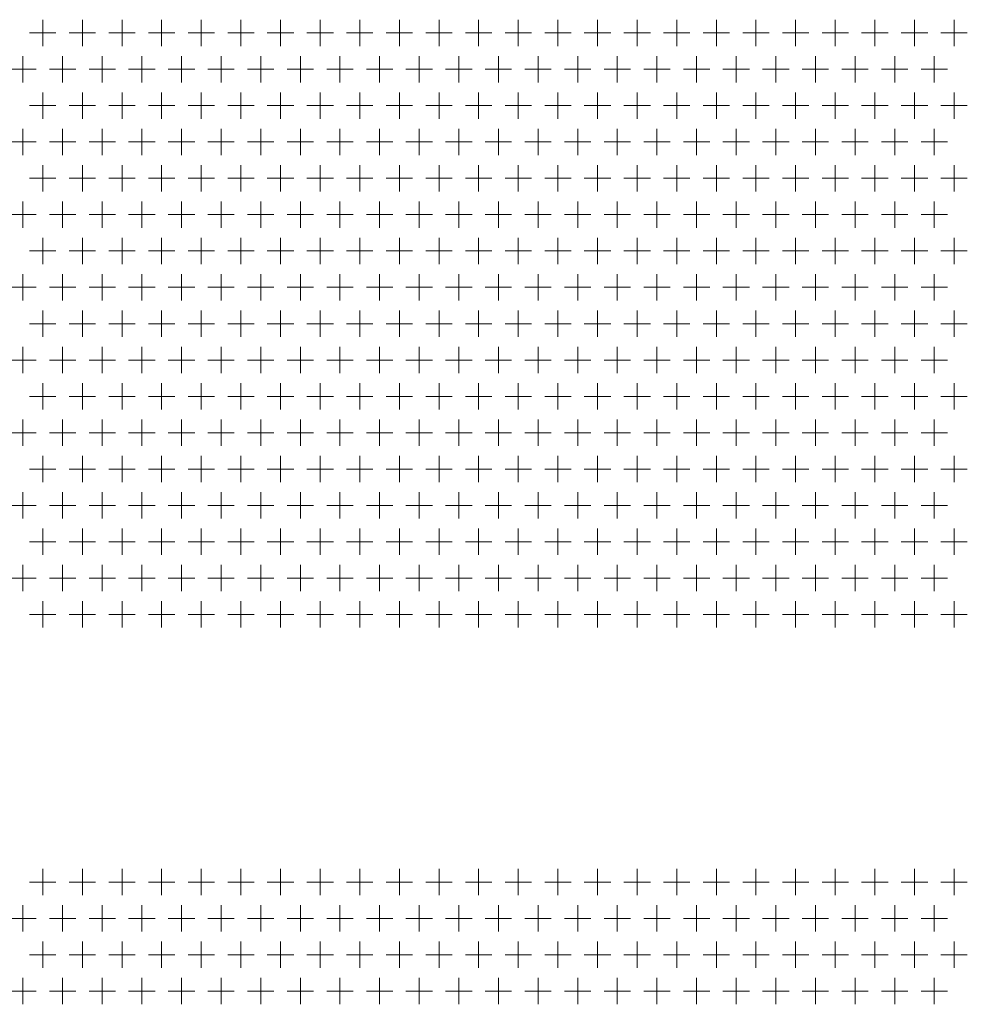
# Model space of a CAD drawing. Extents: x 4773 to 8448, y 27273 to 31291.
# Tile 59 of 99: x 6144 to 6431, y 28789 to 29087. Entities that reach past the tile are written whole.
import ezdxf

# ---------------------------------------------------------------- set-up
doc = ezdxf.new("R2010")
doc.units = 0
doc.header["$LTSCALE"] = 7.5
doc.header["$MEASUREMENT"] = 0
doc.layers.get('0').update_dxf_attribs({"linetype": 'CONTINUOUS', "lineweight": 18})

msp = doc.modelspace()

# ---------------------------------------------------------------- linework, layer by layer
at = {"linetype": 'Continuous'}
for p, q in [((6150.676, 29086.952), (6150.676, 29078.952)), ((6162.676, 29086.952), (6162.676, 29078.952)), ((6174.676, 29086.952), (6174.676, 29078.952)), ((6186.676, 29086.952), (6186.676, 29078.952)), ((6198.676, 29086.952), (6198.676, 29078.952)), ((6210.676, 29086.952), (6210.676, 29078.952)), ((6222.676, 29086.952), (6222.676, 29078.952)), ((6234.676, 29086.952), (6234.676, 29078.952)), ((6246.676, 29086.952), (6246.676, 29078.952)), ((6258.676, 29086.952), (6258.676, 29078.952)), ((6270.676, 29086.952), (6270.676, 29078.952)), ((6282.676, 29086.952), (6282.676, 29078.952)), ((6294.676, 29086.952), (6294.676, 29078.952)), ((6306.676, 29086.952), (6306.676, 29078.952)), ((6318.676, 29086.952), (6318.676, 29078.952)), ((6330.676, 29086.952), (6330.676, 29078.952)), ((6342.676, 29086.952), (6342.676, 29078.952)), ((6354.676, 29086.952), (6354.676, 29078.952)), ((6366.676, 29086.952), (6366.676, 29078.952)), ((6378.676, 29086.952), (6378.676, 29078.952)), ((6390.676, 29086.952), (6390.676, 29078.952)), ((6402.676, 29086.952), (6402.676, 29078.952)), ((6414.676, 29086.952), (6414.676, 29078.952)), ((6426.676, 29086.952), (6426.676, 29078.952)), ((6146.676, 29082.952), (6154.676, 29082.952)), ((6158.676, 29082.952), (6166.676, 29082.952)), ((6170.676, 29082.952), (6178.676, 29082.952)), ((6182.676, 29082.952), (6190.676, 29082.952)), ((6194.676, 29082.952), (6202.676, 29082.952)), ((6206.676, 29082.952), (6214.676, 29082.952)), ((6218.676, 29082.952), (6226.676, 29082.952)), ((6230.676, 29082.952), (6238.676, 29082.952)), ((6242.676, 29082.952), (6250.676, 29082.952)), ((6254.676, 29082.952), (6262.676, 29082.952)), ((6266.676, 29082.952), (6274.676, 29082.952)), ((6278.676, 29082.952), (6286.676, 29082.952)), ((6290.676, 29082.952), (6298.676, 29082.952)), ((6302.676, 29082.952), (6310.676, 29082.952)), ((6314.676, 29082.952), (6322.676, 29082.952)), ((6326.676, 29082.952), (6334.676, 29082.952)), ((6338.676, 29082.952), (6346.676, 29082.952)), ((6350.676, 29082.952), (6358.676, 29082.952)), ((6362.676, 29082.952), (6370.676, 29082.952)), ((6374.676, 29082.952), (6382.676, 29082.952)), ((6386.676, 29082.952), (6394.676, 29082.952)), ((6398.676, 29082.952), (6406.676, 29082.952)), ((6410.676, 29082.952), (6418.676, 29082.952)), ((6422.676, 29082.952), (6430.676, 29082.952)), ((6144.676, 29075.952), (6144.676, 29067.952)), ((6156.676, 29075.952), (6156.676, 29067.952)), ((6168.676, 29075.952), (6168.676, 29067.952)), ((6180.676, 29075.952), (6180.676, 29067.952)), ((6192.676, 29075.952), (6192.676, 29067.952)), ((6204.676, 29075.952), (6204.676, 29067.952)), ((6216.676, 29075.952), (6216.676, 29067.952)), ((6228.676, 29075.952), (6228.676, 29067.952)), ((6240.676, 29075.952), (6240.676, 29067.952)), ((6252.676, 29075.952), (6252.676, 29067.952)), ((6264.676, 29075.952), (6264.676, 29067.952)), ((6276.676, 29075.952), (6276.676, 29067.952)), ((6288.676, 29075.952), (6288.676, 29067.952)), ((6300.676, 29075.952), (6300.676, 29067.952)), ((6312.676, 29075.952), (6312.676, 29067.952)), ((6324.676, 29075.952), (6324.676, 29067.952)), ((6336.676, 29075.952), (6336.676, 29067.952)), ((6348.676, 29075.952), (6348.676, 29067.952)), ((6360.676, 29075.952), (6360.676, 29067.952)), ((6372.676, 29075.952), (6372.676, 29067.952)), ((6384.676, 29075.952), (6384.676, 29067.952)), ((6396.676, 29075.952), (6396.676, 29067.952)), ((6408.676, 29075.952), (6408.676, 29067.952)), ((6420.676, 29075.952), (6420.676, 29067.952)), ((6140.676, 29071.952), (6148.676, 29071.952)), ((6152.676, 29071.952), (6160.676, 29071.952)), ((6164.676, 29071.952), (6172.676, 29071.952)), ((6176.676, 29071.952), (6184.676, 29071.952)), ((6188.676, 29071.952), (6196.676, 29071.952)), ((6200.676, 29071.952), (6208.676, 29071.952)), ((6212.676, 29071.952), (6220.676, 29071.952)), ((6224.676, 29071.952), (6232.676, 29071.952)), ((6236.676, 29071.952), (6244.676, 29071.952)), ((6248.676, 29071.952), (6256.676, 29071.952)), ((6260.676, 29071.952), (6268.676, 29071.952)), ((6272.676, 29071.952), (6280.676, 29071.952)), ((6284.676, 29071.952), (6292.676, 29071.952)), ((6296.676, 29071.952), (6304.676, 29071.952)), ((6308.676, 29071.952), (6316.676, 29071.952)), ((6320.676, 29071.952), (6328.676, 29071.952)), ((6332.676, 29071.952), (6340.676, 29071.952)), ((6344.676, 29071.952), (6352.676, 29071.952)), ((6356.676, 29071.952), (6364.676, 29071.952)), ((6368.676, 29071.952), (6376.676, 29071.952)), ((6380.676, 29071.952), (6388.676, 29071.952)), ((6392.676, 29071.952), (6400.676, 29071.952)), ((6404.676, 29071.952), (6412.676, 29071.952)), ((6416.676, 29071.952), (6424.676, 29071.952)), ((6150.676, 29064.952), (6150.676, 29056.952)), ((6162.676, 29064.952), (6162.676, 29056.952)), ((6174.676, 29064.952), (6174.676, 29056.952)), ((6186.676, 29064.952), (6186.676, 29056.952)), ((6198.676, 29064.952), (6198.676, 29056.952)), ((6210.676, 29064.952), (6210.676, 29056.952)), ((6222.676, 29064.952), (6222.676, 29056.952)), ((6234.676, 29064.952), (6234.676, 29056.952)), ((6246.676, 29064.952), (6246.676, 29056.952)), ((6258.676, 29064.952), (6258.676, 29056.952)), ((6270.676, 29064.952), (6270.676, 29056.952)), ((6282.676, 29064.952), (6282.676, 29056.952)), ((6294.676, 29064.952), (6294.676, 29056.952)), ((6306.676, 29064.952), (6306.676, 29056.952)), ((6318.676, 29064.952), (6318.676, 29056.952)), ((6330.676, 29064.952), (6330.676, 29056.952)), ((6342.676, 29064.952), (6342.676, 29056.952)), ((6354.676, 29064.952), (6354.676, 29056.952)), ((6366.676, 29064.952), (6366.676, 29056.952)), ((6378.676, 29064.952), (6378.676, 29056.952)), ((6390.676, 29064.952), (6390.676, 29056.952)), ((6402.676, 29064.952), (6402.676, 29056.952)), ((6414.676, 29064.952), (6414.676, 29056.952)), ((6426.676, 29064.952), (6426.676, 29056.952)), ((6146.676, 29060.952), (6154.676, 29060.952)), ((6158.676, 29060.952), (6166.676, 29060.952)), ((6170.676, 29060.952), (6178.676, 29060.952)), ((6182.676, 29060.952), (6190.676, 29060.952)), ((6194.676, 29060.952), (6202.676, 29060.952)), ((6206.676, 29060.952), (6214.676, 29060.952)), ((6218.676, 29060.952), (6226.676, 29060.952)), ((6230.676, 29060.952), (6238.676, 29060.952)), ((6242.676, 29060.952), (6250.676, 29060.952)), ((6254.676, 29060.952), (6262.676, 29060.952)), ((6266.676, 29060.952), (6274.676, 29060.952)), ((6278.676, 29060.952), (6286.676, 29060.952)), ((6290.676, 29060.952), (6298.676, 29060.952)), ((6302.676, 29060.952), (6310.676, 29060.952)), ((6314.676, 29060.952), (6322.676, 29060.952)), ((6326.676, 29060.952), (6334.676, 29060.952)), ((6338.676, 29060.952), (6346.676, 29060.952)), ((6350.676, 29060.952), (6358.676, 29060.952)), ((6362.676, 29060.952), (6370.676, 29060.952)), ((6374.676, 29060.952), (6382.676, 29060.952)), ((6386.676, 29060.952), (6394.676, 29060.952)), ((6398.676, 29060.952), (6406.676, 29060.952)), ((6410.676, 29060.952), (6418.676, 29060.952)), ((6422.676, 29060.952), (6430.676, 29060.952)), ((6144.676, 29053.952), (6144.676, 29045.952)), ((6156.676, 29053.952), (6156.676, 29045.952)), ((6168.676, 29053.952), (6168.676, 29045.952)), ((6180.676, 29053.952), (6180.676, 29045.952)), ((6192.676, 29053.952), (6192.676, 29045.952)), ((6204.676, 29053.952), (6204.676, 29045.952)), ((6216.676, 29053.952), (6216.676, 29045.952)), ((6228.676, 29053.952), (6228.676, 29045.952)), ((6240.676, 29053.952), (6240.676, 29045.952)), ((6252.676, 29053.952), (6252.676, 29045.952)), ((6264.676, 29053.952), (6264.676, 29045.952)), ((6276.676, 29053.952), (6276.676, 29045.952)), ((6288.676, 29053.952), (6288.676, 29045.952)), ((6300.676, 29053.952), (6300.676, 29045.952)), ((6312.676, 29053.952), (6312.676, 29045.952)), ((6324.676, 29053.952), (6324.676, 29045.952)), ((6336.676, 29053.952), (6336.676, 29045.952)), ((6348.676, 29053.952), (6348.676, 29045.952)), ((6360.676, 29053.952), (6360.676, 29045.952)), ((6372.676, 29053.952), (6372.676, 29045.952)), ((6384.676, 29053.952), (6384.676, 29045.952)), ((6396.676, 29053.952), (6396.676, 29045.952)), ((6408.676, 29053.952), (6408.676, 29045.952)), ((6420.676, 29053.952), (6420.676, 29045.952)), ((6140.676, 29049.952), (6148.676, 29049.952)), ((6152.676, 29049.952), (6160.676, 29049.952)), ((6164.676, 29049.952), (6172.676, 29049.952)), ((6176.676, 29049.952), (6184.676, 29049.952)), ((6188.676, 29049.952), (6196.676, 29049.952)), ((6200.676, 29049.952), (6208.676, 29049.952)), ((6212.676, 29049.952), (6220.676, 29049.952)), ((6224.676, 29049.952), (6232.676, 29049.952)), ((6236.676, 29049.952), (6244.676, 29049.952)), ((6248.676, 29049.952), (6256.676, 29049.952)), ((6260.676, 29049.952), (6268.676, 29049.952)), ((6272.676, 29049.952), (6280.676, 29049.952)), ((6284.676, 29049.952), (6292.676, 29049.952)), ((6296.676, 29049.952), (6304.676, 29049.952)), ((6308.676, 29049.952), (6316.676, 29049.952)), ((6320.676, 29049.952), (6328.676, 29049.952)), ((6332.676, 29049.952), (6340.676, 29049.952)), ((6344.676, 29049.952), (6352.676, 29049.952)), ((6356.676, 29049.952), (6364.676, 29049.952)), ((6368.676, 29049.952), (6376.676, 29049.952)), ((6380.676, 29049.952), (6388.676, 29049.952)), ((6392.676, 29049.952), (6400.676, 29049.952)), ((6404.676, 29049.952), (6412.676, 29049.952)), ((6416.676, 29049.952), (6424.676, 29049.952)), ((6150.676, 29042.952), (6150.676, 29034.952)), ((6162.676, 29042.952), (6162.676, 29034.952)), ((6174.676, 29042.952), (6174.676, 29034.952)), ((6186.676, 29042.952), (6186.676, 29034.952)), ((6198.676, 29042.952), (6198.676, 29034.952)), ((6210.676, 29042.952), (6210.676, 29034.952)), ((6222.676, 29042.952), (6222.676, 29034.952)), ((6234.676, 29042.952), (6234.676, 29034.952)), ((6246.676, 29042.952), (6246.676, 29034.952)), ((6258.676, 29042.952), (6258.676, 29034.952)), ((6270.676, 29042.952), (6270.676, 29034.952)), ((6282.676, 29042.952), (6282.676, 29034.952)), ((6294.676, 29042.952), (6294.676, 29034.952)), ((6306.676, 29042.952), (6306.676, 29034.952)), ((6318.676, 29042.952), (6318.676, 29034.952)), ((6330.676, 29042.952), (6330.676, 29034.952)), ((6342.676, 29042.952), (6342.676, 29034.952)), ((6354.676, 29042.952), (6354.676, 29034.952)), ((6366.676, 29042.952), (6366.676, 29034.952)), ((6378.676, 29042.952), (6378.676, 29034.952)), ((6390.676, 29042.952), (6390.676, 29034.952)), ((6402.676, 29042.952), (6402.676, 29034.952)), ((6414.676, 29042.952), (6414.676, 29034.952)), ((6426.676, 29042.952), (6426.676, 29034.952)), ((6146.676, 29038.952), (6154.676, 29038.952)), ((6158.676, 29038.952), (6166.676, 29038.952)), ((6170.676, 29038.952), (6178.676, 29038.952)), ((6182.676, 29038.952), (6190.676, 29038.952)), ((6194.676, 29038.952), (6202.676, 29038.952)), ((6206.676, 29038.952), (6214.676, 29038.952)), ((6218.676, 29038.952), (6226.676, 29038.952)), ((6230.676, 29038.952), (6238.676, 29038.952)), ((6242.676, 29038.952), (6250.676, 29038.952)), ((6254.676, 29038.952), (6262.676, 29038.952)), ((6266.676, 29038.952), (6274.676, 29038.952)), ((6278.676, 29038.952), (6286.676, 29038.952)), ((6290.676, 29038.952), (6298.676, 29038.952)), ((6302.676, 29038.952), (6310.676, 29038.952)), ((6314.676, 29038.952), (6322.676, 29038.952)), ((6326.676, 29038.952), (6334.676, 29038.952)), ((6338.676, 29038.952), (6346.676, 29038.952)), ((6350.676, 29038.952), (6358.676, 29038.952)), ((6362.676, 29038.952), (6370.676, 29038.952)), ((6374.676, 29038.952), (6382.676, 29038.952)), ((6386.676, 29038.952), (6394.676, 29038.952)), ((6398.676, 29038.952), (6406.676, 29038.952)), ((6410.676, 29038.952), (6418.676, 29038.952)), ((6422.676, 29038.952), (6430.676, 29038.952)), ((6144.676, 29031.952), (6144.676, 29023.952)), ((6156.676, 29031.952), (6156.676, 29023.952)), ((6168.676, 29031.952), (6168.676, 29023.952)), ((6180.676, 29031.952), (6180.676, 29023.952)), ((6192.676, 29031.952), (6192.676, 29023.952)), ((6204.676, 29031.952), (6204.676, 29023.952)), ((6216.676, 29031.952), (6216.676, 29023.952)), ((6228.676, 29031.952), (6228.676, 29023.952)), ((6240.676, 29031.952), (6240.676, 29023.952)), ((6252.676, 29031.952), (6252.676, 29023.952)), ((6264.676, 29031.952), (6264.676, 29023.952)), ((6276.676, 29031.952), (6276.676, 29023.952)), ((6288.676, 29031.952), (6288.676, 29023.952)), ((6300.676, 29031.952), (6300.676, 29023.952)), ((6312.676, 29031.952), (6312.676, 29023.952)), ((6324.676, 29031.952), (6324.676, 29023.952)), ((6336.676, 29031.952), (6336.676, 29023.952)), ((6348.676, 29031.952), (6348.676, 29023.952)), ((6360.676, 29031.952), (6360.676, 29023.952)), ((6372.676, 29031.952), (6372.676, 29023.952)), ((6384.676, 29031.952), (6384.676, 29023.952)), ((6396.676, 29031.952), (6396.676, 29023.952)), ((6408.676, 29031.952), (6408.676, 29023.952)), ((6420.676, 29031.952), (6420.676, 29023.952)), ((6140.676, 29027.952), (6148.676, 29027.952)), ((6152.676, 29027.952), (6160.676, 29027.952)), ((6164.676, 29027.952), (6172.676, 29027.952)), ((6176.676, 29027.952), (6184.676, 29027.952)), ((6188.676, 29027.952), (6196.676, 29027.952)), ((6200.676, 29027.952), (6208.676, 29027.952)), ((6212.676, 29027.952), (6220.676, 29027.952)), ((6224.676, 29027.952), (6232.676, 29027.952)), ((6236.676, 29027.952), (6244.676, 29027.952)), ((6248.676, 29027.952), (6256.676, 29027.952)), ((6260.676, 29027.952), (6268.676, 29027.952)), ((6272.676, 29027.952), (6280.676, 29027.952)), ((6284.676, 29027.952), (6292.676, 29027.952)), ((6296.676, 29027.952), (6304.676, 29027.952)), ((6308.676, 29027.952), (6316.676, 29027.952)), ((6320.676, 29027.952), (6328.676, 29027.952)), ((6332.676, 29027.952), (6340.676, 29027.952)), ((6344.676, 29027.952), (6352.676, 29027.952)), ((6356.676, 29027.952), (6364.676, 29027.952)), ((6368.676, 29027.952), (6376.676, 29027.952)), ((6380.676, 29027.952), (6388.676, 29027.952)), ((6392.676, 29027.952), (6400.676, 29027.952)), ((6404.676, 29027.952), (6412.676, 29027.952)), ((6416.676, 29027.952), (6424.676, 29027.952)), ((6150.676, 29020.952), (6150.676, 29012.952)), ((6162.676, 29020.952), (6162.676, 29012.952)), ((6174.676, 29020.952), (6174.676, 29012.952)), ((6186.676, 29020.952), (6186.676, 29012.952)), ((6198.676, 29020.952), (6198.676, 29012.952)), ((6210.676, 29020.952), (6210.676, 29012.952)), ((6222.676, 29020.952), (6222.676, 29012.952)), ((6234.676, 29020.952), (6234.676, 29012.952)), ((6246.676, 29020.952), (6246.676, 29012.952)), ((6258.676, 29020.952), (6258.676, 29012.952)), ((6270.676, 29020.952), (6270.676, 29012.952)), ((6282.676, 29020.952), (6282.676, 29012.952)), ((6294.676, 29020.952), (6294.676, 29012.952)), ((6306.676, 29020.952), (6306.676, 29012.952)), ((6318.676, 29020.952), (6318.676, 29012.952)), ((6330.676, 29020.952), (6330.676, 29012.952)), ((6342.676, 29020.952), (6342.676, 29012.952)), ((6354.676, 29020.952), (6354.676, 29012.952)), ((6366.676, 29020.952), (6366.676, 29012.952)), ((6378.676, 29020.952), (6378.676, 29012.952)), ((6390.676, 29020.952), (6390.676, 29012.952)), ((6402.676, 29020.952), (6402.676, 29012.952)), ((6414.676, 29020.952), (6414.676, 29012.952)), ((6426.676, 29020.952), (6426.676, 29012.952)), ((6146.676, 29016.952), (6154.676, 29016.952)), ((6158.676, 29016.952), (6166.676, 29016.952)), ((6170.676, 29016.952), (6178.676, 29016.952)), ((6182.676, 29016.952), (6190.676, 29016.952)), ((6194.676, 29016.952), (6202.676, 29016.952)), ((6206.676, 29016.952), (6214.676, 29016.952)), ((6218.676, 29016.952), (6226.676, 29016.952)), ((6230.676, 29016.952), (6238.676, 29016.952)), ((6242.676, 29016.952), (6250.676, 29016.952)), ((6254.676, 29016.952), (6262.676, 29016.952)), ((6266.676, 29016.952), (6274.676, 29016.952)), ((6278.676, 29016.952), (6286.676, 29016.952)), ((6290.676, 29016.952), (6298.676, 29016.952)), ((6302.676, 29016.952), (6310.676, 29016.952)), ((6314.676, 29016.952), (6322.676, 29016.952)), ((6326.676, 29016.952), (6334.676, 29016.952)), ((6338.676, 29016.952), (6346.676, 29016.952)), ((6350.676, 29016.952), (6358.676, 29016.952)), ((6362.676, 29016.952), (6370.676, 29016.952)), ((6374.676, 29016.952), (6382.676, 29016.952)), ((6386.676, 29016.952), (6394.676, 29016.952)), ((6398.676, 29016.952), (6406.676, 29016.952)), ((6410.676, 29016.952), (6418.676, 29016.952)), ((6422.676, 29016.952), (6430.676, 29016.952)), ((6144.676, 29009.952), (6144.676, 29001.952)), ((6156.676, 29009.952), (6156.676, 29001.952)), ((6168.676, 29009.952), (6168.676, 29001.952)), ((6180.676, 29009.952), (6180.676, 29001.952)), ((6192.676, 29009.952), (6192.676, 29001.952)), ((6204.676, 29009.952), (6204.676, 29001.952)), ((6216.676, 29009.952), (6216.676, 29001.952)), ((6228.676, 29009.952), (6228.676, 29001.952)), ((6240.676, 29009.952), (6240.676, 29001.952)), ((6252.676, 29009.952), (6252.676, 29001.952)), ((6264.676, 29009.952), (6264.676, 29001.952)), ((6276.676, 29009.952), (6276.676, 29001.952)), ((6288.676, 29009.952), (6288.676, 29001.952)), ((6300.676, 29009.952), (6300.676, 29001.952)), ((6312.676, 29009.952), (6312.676, 29001.952)), ((6324.676, 29009.952), (6324.676, 29001.952)), ((6336.676, 29009.952), (6336.676, 29001.952)), ((6348.676, 29009.952), (6348.676, 29001.952)), ((6360.676, 29009.952), (6360.676, 29001.952)), ((6372.676, 29009.952), (6372.676, 29001.952)), ((6384.676, 29009.952), (6384.676, 29001.952)), ((6396.676, 29009.952), (6396.676, 29001.952)), ((6408.676, 29009.952), (6408.676, 29001.952)), ((6420.676, 29009.952), (6420.676, 29001.952)), ((6140.676, 29005.952), (6148.676, 29005.952)), ((6152.676, 29005.952), (6160.676, 29005.952)), ((6164.676, 29005.952), (6172.676, 29005.952)), ((6176.676, 29005.952), (6184.676, 29005.952)), ((6188.676, 29005.952), (6196.676, 29005.952)), ((6200.676, 29005.952), (6208.676, 29005.952)), ((6212.676, 29005.952), (6220.676, 29005.952)), ((6224.676, 29005.952), (6232.676, 29005.952)), ((6236.676, 29005.952), (6244.676, 29005.952)), ((6248.676, 29005.952), (6256.676, 29005.952)), ((6260.676, 29005.952), (6268.676, 29005.952)), ((6272.676, 29005.952), (6280.676, 29005.952)), ((6284.676, 29005.952), (6292.676, 29005.952)), ((6296.676, 29005.952), (6304.676, 29005.952)), ((6308.676, 29005.952), (6316.676, 29005.952)), ((6320.676, 29005.952), (6328.676, 29005.952)), ((6332.676, 29005.952), (6340.676, 29005.952)), ((6344.676, 29005.952), (6352.676, 29005.952)), ((6356.676, 29005.952), (6364.676, 29005.952)), ((6368.676, 29005.952), (6376.676, 29005.952)), ((6380.676, 29005.952), (6388.676, 29005.952)), ((6392.676, 29005.952), (6400.676, 29005.952)), ((6404.676, 29005.952), (6412.676, 29005.952)), ((6416.676, 29005.952), (6424.676, 29005.952)), ((6150.676, 28998.952), (6150.676, 28990.952)), ((6162.676, 28998.952), (6162.676, 28990.952)), ((6174.676, 28998.952), (6174.676, 28990.952)), ((6186.676, 28998.952), (6186.676, 28990.952)), ((6198.676, 28998.952), (6198.676, 28990.952)), ((6210.676, 28998.952), (6210.676, 28990.952)), ((6222.676, 28998.952), (6222.676, 28990.952)), ((6234.676, 28998.952), (6234.676, 28990.952)), ((6246.676, 28998.952), (6246.676, 28990.952)), ((6258.676, 28998.952), (6258.676, 28990.952)), ((6270.676, 28998.952), (6270.676, 28990.952)), ((6282.676, 28998.952), (6282.676, 28990.952)), ((6294.676, 28998.952), (6294.676, 28990.952)), ((6306.676, 28998.952), (6306.676, 28990.952)), ((6318.676, 28998.952), (6318.676, 28990.952)), ((6330.676, 28998.952), (6330.676, 28990.952)), ((6342.676, 28998.952), (6342.676, 28990.952)), ((6354.676, 28998.952), (6354.676, 28990.952)), ((6366.676, 28998.952), (6366.676, 28990.952)), ((6378.676, 28998.952), (6378.676, 28990.952)), ((6390.676, 28998.952), (6390.676, 28990.952)), ((6402.676, 28998.952), (6402.676, 28990.952)), ((6414.676, 28998.952), (6414.676, 28990.952)), ((6426.676, 28998.952), (6426.676, 28990.952)), ((6146.676, 28994.952), (6154.676, 28994.952)), ((6158.676, 28994.952), (6166.676, 28994.952)), ((6170.676, 28994.952), (6178.676, 28994.952)), ((6182.676, 28994.952), (6190.676, 28994.952)), ((6194.676, 28994.952), (6202.676, 28994.952)), ((6206.676, 28994.952), (6214.676, 28994.952)), ((6218.676, 28994.952), (6226.676, 28994.952)), ((6230.676, 28994.952), (6238.676, 28994.952)), ((6242.676, 28994.952), (6250.676, 28994.952)), ((6254.676, 28994.952), (6262.676, 28994.952)), ((6266.676, 28994.952), (6274.676, 28994.952)), ((6278.676, 28994.952), (6286.676, 28994.952)), ((6290.676, 28994.952), (6298.676, 28994.952)), ((6302.676, 28994.952), (6310.676, 28994.952)), ((6314.676, 28994.952), (6322.676, 28994.952)), ((6326.676, 28994.952), (6334.676, 28994.952)), ((6338.676, 28994.952), (6346.676, 28994.952)), ((6350.676, 28994.952), (6358.676, 28994.952)), ((6362.676, 28994.952), (6370.676, 28994.952)), ((6374.676, 28994.952), (6382.676, 28994.952)), ((6386.676, 28994.952), (6394.676, 28994.952)), ((6398.676, 28994.952), (6406.676, 28994.952)), ((6410.676, 28994.952), (6418.676, 28994.952)), ((6422.676, 28994.952), (6430.676, 28994.952)), ((6144.676, 28987.952), (6144.676, 28979.952)), ((6156.676, 28987.952), (6156.676, 28979.952)), ((6168.676, 28987.952), (6168.676, 28979.952)), ((6180.676, 28987.952), (6180.676, 28979.952)), ((6192.676, 28987.952), (6192.676, 28979.952)), ((6204.676, 28987.952), (6204.676, 28979.952)), ((6216.676, 28987.952), (6216.676, 28979.952)), ((6228.676, 28987.952), (6228.676, 28979.952)), ((6240.676, 28987.952), (6240.676, 28979.952)), ((6252.676, 28987.952), (6252.676, 28979.952)), ((6264.676, 28987.952), (6264.676, 28979.952)), ((6276.676, 28987.952), (6276.676, 28979.952)), ((6288.676, 28987.952), (6288.676, 28979.952)), ((6300.676, 28987.952), (6300.676, 28979.952)), ((6312.676, 28987.952), (6312.676, 28979.952)), ((6324.676, 28987.952), (6324.676, 28979.952)), ((6336.676, 28987.952), (6336.676, 28979.952)), ((6348.676, 28987.952), (6348.676, 28979.952)), ((6360.676, 28987.952), (6360.676, 28979.952)), ((6372.676, 28987.952), (6372.676, 28979.952)), ((6384.676, 28987.952), (6384.676, 28979.952)), ((6396.676, 28987.952), (6396.676, 28979.952)), ((6408.676, 28987.952), (6408.676, 28979.952)), ((6420.676, 28987.952), (6420.676, 28979.952)), ((6140.676, 28983.952), (6148.676, 28983.952)), ((6152.676, 28983.952), (6160.676, 28983.952)), ((6164.676, 28983.952), (6172.676, 28983.952)), ((6176.676, 28983.952), (6184.676, 28983.952)), ((6188.676, 28983.952), (6196.676, 28983.952)), ((6200.676, 28983.952), (6208.676, 28983.952)), ((6212.676, 28983.952), (6220.676, 28983.952)), ((6224.676, 28983.952), (6232.676, 28983.952)), ((6236.676, 28983.952), (6244.676, 28983.952)), ((6248.676, 28983.952), (6256.676, 28983.952)), ((6260.676, 28983.952), (6268.676, 28983.952)), ((6272.676, 28983.952), (6280.676, 28983.952)), ((6284.676, 28983.952), (6292.676, 28983.952)), ((6296.676, 28983.952), (6304.676, 28983.952)), ((6308.676, 28983.952), (6316.676, 28983.952)), ((6320.676, 28983.952), (6328.676, 28983.952)), ((6332.676, 28983.952), (6340.676, 28983.952)), ((6344.676, 28983.952), (6352.676, 28983.952)), ((6356.676, 28983.952), (6364.676, 28983.952)), ((6368.676, 28983.952), (6376.676, 28983.952)), ((6380.676, 28983.952), (6388.676, 28983.952)), ((6392.676, 28983.952), (6400.676, 28983.952)), ((6404.676, 28983.952), (6412.676, 28983.952)), ((6416.676, 28983.952), (6424.676, 28983.952)), ((6150.676, 28976.952), (6150.676, 28968.952)), ((6162.676, 28976.952), (6162.676, 28968.952)), ((6174.676, 28976.952), (6174.676, 28968.952)), ((6186.676, 28976.952), (6186.676, 28968.952)), ((6198.676, 28976.952), (6198.676, 28968.952)), ((6210.676, 28976.952), (6210.676, 28968.952)), ((6222.676, 28976.952), (6222.676, 28968.952)), ((6234.676, 28976.952), (6234.676, 28968.952)), ((6246.676, 28976.952), (6246.676, 28968.952)), ((6258.676, 28976.952), (6258.676, 28968.952)), ((6270.676, 28976.952), (6270.676, 28968.952)), ((6282.676, 28976.952), (6282.676, 28968.952)), ((6294.676, 28976.952), (6294.676, 28968.952)), ((6306.676, 28976.952), (6306.676, 28968.952)), ((6318.676, 28976.952), (6318.676, 28968.952)), ((6330.676, 28976.952), (6330.676, 28968.952)), ((6342.676, 28976.952), (6342.676, 28968.952)), ((6354.676, 28976.952), (6354.676, 28968.952)), ((6366.676, 28976.952), (6366.676, 28968.952)), ((6378.676, 28976.952), (6378.676, 28968.952)), ((6390.676, 28976.952), (6390.676, 28968.952)), ((6402.676, 28976.952), (6402.676, 28968.952)), ((6414.676, 28976.952), (6414.676, 28968.952)), ((6426.676, 28976.952), (6426.676, 28968.952)), ((6146.676, 28972.952), (6154.676, 28972.952)), ((6158.676, 28972.952), (6166.676, 28972.952)), ((6170.676, 28972.952), (6178.676, 28972.952)), ((6182.676, 28972.952), (6190.676, 28972.952)), ((6194.676, 28972.952), (6202.676, 28972.952)), ((6206.676, 28972.952), (6214.676, 28972.952)), ((6218.676, 28972.952), (6226.676, 28972.952)), ((6230.676, 28972.952), (6238.676, 28972.952)), ((6242.676, 28972.952), (6250.676, 28972.952)), ((6254.676, 28972.952), (6262.676, 28972.952)), ((6266.676, 28972.952), (6274.676, 28972.952)), ((6278.676, 28972.952), (6286.676, 28972.952)), ((6290.676, 28972.952), (6298.676, 28972.952)), ((6302.676, 28972.952), (6310.676, 28972.952)), ((6314.676, 28972.952), (6322.676, 28972.952)), ((6326.676, 28972.952), (6334.676, 28972.952)), ((6338.676, 28972.952), (6346.676, 28972.952)), ((6350.676, 28972.952), (6358.676, 28972.952)), ((6362.676, 28972.952), (6370.676, 28972.952)), ((6374.676, 28972.952), (6382.676, 28972.952)), ((6386.676, 28972.952), (6394.676, 28972.952)), ((6398.676, 28972.952), (6406.676, 28972.952)), ((6410.676, 28972.952), (6418.676, 28972.952)), ((6422.676, 28972.952), (6430.676, 28972.952)), ((6144.676, 28965.952), (6144.676, 28957.952)), ((6156.676, 28965.952), (6156.676, 28957.952)), ((6168.676, 28965.952), (6168.676, 28957.952)), ((6180.676, 28965.952), (6180.676, 28957.952)), ((6192.676, 28965.952), (6192.676, 28957.952)), ((6204.676, 28965.952), (6204.676, 28957.952)), ((6216.676, 28965.952), (6216.676, 28957.952)), ((6228.676, 28965.952), (6228.676, 28957.952)), ((6240.676, 28965.952), (6240.676, 28957.952)), ((6252.676, 28965.952), (6252.676, 28957.952)), ((6264.676, 28965.952), (6264.676, 28957.952)), ((6276.676, 28965.952), (6276.676, 28957.952)), ((6288.676, 28965.952), (6288.676, 28957.952)), ((6300.676, 28965.952), (6300.676, 28957.952)), ((6312.676, 28965.952), (6312.676, 28957.952)), ((6324.676, 28965.952), (6324.676, 28957.952)), ((6336.676, 28965.952), (6336.676, 28957.952)), ((6348.676, 28965.952), (6348.676, 28957.952)), ((6360.676, 28965.952), (6360.676, 28957.952)), ((6372.676, 28965.952), (6372.676, 28957.952)), ((6384.676, 28965.952), (6384.676, 28957.952)), ((6396.676, 28965.952), (6396.676, 28957.952)), ((6408.676, 28965.952), (6408.676, 28957.952)), ((6420.676, 28965.952), (6420.676, 28957.952)), ((6140.676, 28961.952), (6148.676, 28961.952)), ((6152.676, 28961.952), (6160.676, 28961.952)), ((6164.676, 28961.952), (6172.676, 28961.952)), ((6176.676, 28961.952), (6184.676, 28961.952)), ((6188.676, 28961.952), (6196.676, 28961.952)), ((6200.676, 28961.952), (6208.676, 28961.952)), ((6212.676, 28961.952), (6220.676, 28961.952)), ((6224.676, 28961.952), (6232.676, 28961.952)), ((6236.676, 28961.952), (6244.676, 28961.952)), ((6248.676, 28961.952), (6256.676, 28961.952)), ((6260.676, 28961.952), (6268.676, 28961.952)), ((6272.676, 28961.952), (6280.676, 28961.952)), ((6284.676, 28961.952), (6292.676, 28961.952)), ((6296.676, 28961.952), (6304.676, 28961.952)), ((6308.676, 28961.952), (6316.676, 28961.952)), ((6320.676, 28961.952), (6328.676, 28961.952)), ((6332.676, 28961.952), (6340.676, 28961.952)), ((6344.676, 28961.952), (6352.676, 28961.952)), ((6356.676, 28961.952), (6364.676, 28961.952)), ((6368.676, 28961.952), (6376.676, 28961.952)), ((6380.676, 28961.952), (6388.676, 28961.952)), ((6392.676, 28961.952), (6400.676, 28961.952)), ((6404.676, 28961.952), (6412.676, 28961.952)), ((6416.676, 28961.952), (6424.676, 28961.952)), ((6150.676, 28954.952), (6150.676, 28946.952)), ((6162.676, 28954.952), (6162.676, 28946.952)), ((6174.676, 28954.952), (6174.676, 28946.952)), ((6186.676, 28954.952), (6186.676, 28946.952)), ((6198.676, 28954.952), (6198.676, 28946.952)), ((6210.676, 28954.952), (6210.676, 28946.952)), ((6222.676, 28954.952), (6222.676, 28946.952)), ((6234.676, 28954.952), (6234.676, 28946.952)), ((6246.676, 28954.952), (6246.676, 28946.952)), ((6258.676, 28954.952), (6258.676, 28946.952)), ((6270.676, 28954.952), (6270.676, 28946.952)), ((6282.676, 28954.952), (6282.676, 28946.952)), ((6294.676, 28954.952), (6294.676, 28946.952)), ((6306.676, 28954.952), (6306.676, 28946.952)), ((6318.676, 28954.952), (6318.676, 28946.952)), ((6330.676, 28954.952), (6330.676, 28946.952)), ((6342.676, 28954.952), (6342.676, 28946.952)), ((6354.676, 28954.952), (6354.676, 28946.952)), ((6366.676, 28954.952), (6366.676, 28946.952)), ((6378.676, 28954.952), (6378.676, 28946.952)), ((6390.676, 28954.952), (6390.676, 28946.952)), ((6402.676, 28954.952), (6402.676, 28946.952)), ((6414.676, 28954.952), (6414.676, 28946.952)), ((6426.676, 28954.952), (6426.676, 28946.952)), ((6146.676, 28950.952), (6154.676, 28950.952)), ((6158.676, 28950.952), (6166.676, 28950.952)), ((6170.676, 28950.952), (6178.676, 28950.952)), ((6182.676, 28950.952), (6190.676, 28950.952)), ((6194.676, 28950.952), (6202.676, 28950.952)), ((6206.676, 28950.952), (6214.676, 28950.952)), ((6218.676, 28950.952), (6226.676, 28950.952)), ((6230.676, 28950.952), (6238.676, 28950.952)), ((6242.676, 28950.952), (6250.676, 28950.952)), ((6254.676, 28950.952), (6262.676, 28950.952)), ((6266.676, 28950.952), (6274.676, 28950.952)), ((6278.676, 28950.952), (6286.676, 28950.952)), ((6290.676, 28950.952), (6298.676, 28950.952)), ((6302.676, 28950.952), (6310.676, 28950.952)), ((6314.676, 28950.952), (6322.676, 28950.952)), ((6326.676, 28950.952), (6334.676, 28950.952)), ((6338.676, 28950.952), (6346.676, 28950.952)), ((6350.676, 28950.952), (6358.676, 28950.952)), ((6362.676, 28950.952), (6370.676, 28950.952)), ((6374.676, 28950.952), (6382.676, 28950.952)), ((6386.676, 28950.952), (6394.676, 28950.952)), ((6398.676, 28950.952), (6406.676, 28950.952)), ((6410.676, 28950.952), (6418.676, 28950.952)), ((6422.676, 28950.952), (6430.676, 28950.952)), ((6144.676, 28943.952), (6144.676, 28935.952)), ((6156.676, 28943.952), (6156.676, 28935.952)), ((6168.676, 28943.952), (6168.676, 28935.952)), ((6180.676, 28943.952), (6180.676, 28935.952)), ((6192.676, 28943.952), (6192.676, 28935.952)), ((6204.676, 28943.952), (6204.676, 28935.952)), ((6216.676, 28943.952), (6216.676, 28935.952)), ((6228.676, 28943.952), (6228.676, 28935.952)), ((6240.676, 28943.952), (6240.676, 28935.952)), ((6252.676, 28943.952), (6252.676, 28935.952)), ((6264.676, 28943.952), (6264.676, 28935.952)), ((6276.676, 28943.952), (6276.676, 28935.952)), ((6288.676, 28943.952), (6288.676, 28935.952)), ((6300.676, 28943.952), (6300.676, 28935.952)), ((6312.676, 28943.952), (6312.676, 28935.952)), ((6324.676, 28943.952), (6324.676, 28935.952)), ((6336.676, 28943.952), (6336.676, 28935.952)), ((6348.676, 28943.952), (6348.676, 28935.952)), ((6360.676, 28943.952), (6360.676, 28935.952)), ((6372.676, 28943.952), (6372.676, 28935.952)), ((6384.676, 28943.952), (6384.676, 28935.952)), ((6396.676, 28943.952), (6396.676, 28935.952)), ((6408.676, 28943.952), (6408.676, 28935.952)), ((6420.676, 28943.952), (6420.676, 28935.952)), ((6140.676, 28939.952), (6148.676, 28939.952)), ((6152.676, 28939.952), (6160.676, 28939.952)), ((6164.676, 28939.952), (6172.676, 28939.952)), ((6176.676, 28939.952), (6184.676, 28939.952)), ((6188.676, 28939.952), (6196.676, 28939.952)), ((6200.676, 28939.952), (6208.676, 28939.952)), ((6212.676, 28939.952), (6220.676, 28939.952)), ((6224.676, 28939.952), (6232.676, 28939.952)), ((6236.676, 28939.952), (6244.676, 28939.952)), ((6248.676, 28939.952), (6256.676, 28939.952)), ((6260.676, 28939.952), (6268.676, 28939.952)), ((6272.676, 28939.952), (6280.676, 28939.952)), ((6284.676, 28939.952), (6292.676, 28939.952)), ((6296.676, 28939.952), (6304.676, 28939.952)), ((6308.676, 28939.952), (6316.676, 28939.952)), ((6320.676, 28939.952), (6328.676, 28939.952)), ((6332.676, 28939.952), (6340.676, 28939.952)), ((6344.676, 28939.952), (6352.676, 28939.952)), ((6356.676, 28939.952), (6364.676, 28939.952)), ((6368.676, 28939.952), (6376.676, 28939.952)), ((6380.676, 28939.952), (6388.676, 28939.952)), ((6392.676, 28939.952), (6400.676, 28939.952)), ((6404.676, 28939.952), (6412.676, 28939.952)), ((6416.676, 28939.952), (6424.676, 28939.952)), ((6150.676, 28932.952), (6150.676, 28924.952)), ((6162.676, 28932.952), (6162.676, 28924.952)), ((6174.676, 28932.952), (6174.676, 28924.952)), ((6186.676, 28932.952), (6186.676, 28924.952)), ((6198.676, 28932.952), (6198.676, 28924.952)), ((6210.676, 28932.952), (6210.676, 28924.952)), ((6222.676, 28932.952), (6222.676, 28924.952)), ((6234.676, 28932.952), (6234.676, 28924.952)), ((6246.676, 28932.952), (6246.676, 28924.952)), ((6258.676, 28932.952), (6258.676, 28924.952)), ((6270.676, 28932.952), (6270.676, 28924.952)), ((6282.676, 28932.952), (6282.676, 28924.952)), ((6294.676, 28932.952), (6294.676, 28924.952)), ((6306.676, 28932.952), (6306.676, 28924.952)), ((6318.676, 28932.952), (6318.676, 28924.952)), ((6330.676, 28932.952), (6330.676, 28924.952)), ((6342.676, 28932.952), (6342.676, 28924.952)), ((6354.676, 28932.952), (6354.676, 28924.952)), ((6366.676, 28932.952), (6366.676, 28924.952)), ((6378.676, 28932.952), (6378.676, 28924.952)), ((6390.676, 28932.952), (6390.676, 28924.952)), ((6402.676, 28932.952), (6402.676, 28924.952)), ((6414.676, 28932.952), (6414.676, 28924.952)), ((6426.676, 28932.952), (6426.676, 28924.952)), ((6146.676, 28928.952), (6154.676, 28928.952)), ((6158.676, 28928.952), (6166.676, 28928.952)), ((6170.676, 28928.952), (6178.676, 28928.952)), ((6182.676, 28928.952), (6190.676, 28928.952)), ((6194.676, 28928.952), (6202.676, 28928.952)), ((6206.676, 28928.952), (6214.676, 28928.952)), ((6218.676, 28928.952), (6226.676, 28928.952)), ((6230.676, 28928.952), (6238.676, 28928.952)), ((6242.676, 28928.952), (6250.676, 28928.952)), ((6254.676, 28928.952), (6262.676, 28928.952)), ((6266.676, 28928.952), (6274.676, 28928.952)), ((6278.676, 28928.952), (6286.676, 28928.952)), ((6290.676, 28928.952), (6298.676, 28928.952)), ((6302.676, 28928.952), (6310.676, 28928.952)), ((6314.676, 28928.952), (6322.676, 28928.952)), ((6326.676, 28928.952), (6334.676, 28928.952)), ((6338.676, 28928.952), (6346.676, 28928.952)), ((6350.676, 28928.952), (6358.676, 28928.952)), ((6362.676, 28928.952), (6370.676, 28928.952)), ((6374.676, 28928.952), (6382.676, 28928.952)), ((6386.676, 28928.952), (6394.676, 28928.952)), ((6398.676, 28928.952), (6406.676, 28928.952)), ((6410.676, 28928.952), (6418.676, 28928.952)), ((6422.676, 28928.952), (6430.676, 28928.952)), ((6144.676, 28921.952), (6144.676, 28913.952)), ((6156.676, 28921.952), (6156.676, 28913.952)), ((6168.676, 28921.952), (6168.676, 28913.952)), ((6180.676, 28921.952), (6180.676, 28913.952)), ((6192.676, 28921.952), (6192.676, 28913.952)), ((6204.676, 28921.952), (6204.676, 28913.952)), ((6216.676, 28921.952), (6216.676, 28913.952)), ((6228.676, 28921.952), (6228.676, 28913.952)), ((6240.676, 28921.952), (6240.676, 28913.952)), ((6252.676, 28921.952), (6252.676, 28913.952)), ((6264.676, 28921.952), (6264.676, 28913.952)), ((6276.676, 28921.952), (6276.676, 28913.952)), ((6288.676, 28921.952), (6288.676, 28913.952)), ((6300.676, 28921.952), (6300.676, 28913.952)), ((6312.676, 28921.952), (6312.676, 28913.952)), ((6324.676, 28921.952), (6324.676, 28913.952)), ((6336.676, 28921.952), (6336.676, 28913.952)), ((6348.676, 28921.952), (6348.676, 28913.952)), ((6360.676, 28921.952), (6360.676, 28913.952)), ((6372.676, 28921.952), (6372.676, 28913.952)), ((6384.676, 28921.952), (6384.676, 28913.952)), ((6396.676, 28921.952), (6396.676, 28913.952)), ((6408.676, 28921.952), (6408.676, 28913.952)), ((6420.676, 28921.952), (6420.676, 28913.952)), ((6140.676, 28917.952), (6148.676, 28917.952)), ((6152.676, 28917.952), (6160.676, 28917.952)), ((6164.676, 28917.952), (6172.676, 28917.952)), ((6176.676, 28917.952), (6184.676, 28917.952)), ((6188.676, 28917.952), (6196.676, 28917.952)), ((6200.676, 28917.952), (6208.676, 28917.952)), ((6212.676, 28917.952), (6220.676, 28917.952)), ((6224.676, 28917.952), (6232.676, 28917.952)), ((6236.676, 28917.952), (6244.676, 28917.952)), ((6248.676, 28917.952), (6256.676, 28917.952)), ((6260.676, 28917.952), (6268.676, 28917.952)), ((6272.676, 28917.952), (6280.676, 28917.952)), ((6284.676, 28917.952), (6292.676, 28917.952)), ((6296.676, 28917.952), (6304.676, 28917.952)), ((6308.676, 28917.952), (6316.676, 28917.952)), ((6320.676, 28917.952), (6328.676, 28917.952)), ((6332.676, 28917.952), (6340.676, 28917.952)), ((6344.676, 28917.952), (6352.676, 28917.952)), ((6356.676, 28917.952), (6364.676, 28917.952)), ((6368.676, 28917.952), (6376.676, 28917.952)), ((6380.676, 28917.952), (6388.676, 28917.952)), ((6392.676, 28917.952), (6400.676, 28917.952)), ((6404.676, 28917.952), (6412.676, 28917.952)), ((6416.676, 28917.952), (6424.676, 28917.952)), ((6150.676, 28910.952), (6150.676, 28902.952)), ((6162.676, 28910.952), (6162.676, 28902.952)), ((6174.676, 28910.952), (6174.676, 28902.952)), ((6186.676, 28910.952), (6186.676, 28902.952)), ((6198.676, 28910.952), (6198.676, 28902.952)), ((6210.676, 28910.952), (6210.676, 28902.952)), ((6222.676, 28910.952), (6222.676, 28902.952)), ((6234.676, 28910.952), (6234.676, 28902.952)), ((6246.676, 28910.952), (6246.676, 28902.952)), ((6258.676, 28910.952), (6258.676, 28902.952)), ((6270.676, 28910.952), (6270.676, 28902.952)), ((6282.676, 28910.952), (6282.676, 28902.952)), ((6294.676, 28910.952), (6294.676, 28902.952)), ((6306.676, 28910.952), (6306.676, 28902.952)), ((6318.676, 28910.952), (6318.676, 28902.952)), ((6330.676, 28910.952), (6330.676, 28902.952)), ((6342.676, 28910.952), (6342.676, 28902.952)), ((6354.676, 28910.952), (6354.676, 28902.952)), ((6366.676, 28910.952), (6366.676, 28902.952)), ((6378.676, 28910.952), (6378.676, 28902.952)), ((6390.676, 28910.952), (6390.676, 28902.952)), ((6402.676, 28910.952), (6402.676, 28902.952)), ((6414.676, 28910.952), (6414.676, 28902.952)), ((6426.676, 28910.952), (6426.676, 28902.952)), ((6146.676, 28906.952), (6154.676, 28906.952)), ((6158.676, 28906.952), (6166.676, 28906.952)), ((6170.676, 28906.952), (6178.676, 28906.952)), ((6182.676, 28906.952), (6190.676, 28906.952)), ((6194.676, 28906.952), (6202.676, 28906.952)), ((6206.676, 28906.952), (6214.676, 28906.952)), ((6218.676, 28906.952), (6226.676, 28906.952)), ((6230.676, 28906.952), (6238.676, 28906.952)), ((6242.676, 28906.952), (6250.676, 28906.952)), ((6254.676, 28906.952), (6262.676, 28906.952)), ((6266.676, 28906.952), (6274.676, 28906.952)), ((6278.676, 28906.952), (6286.676, 28906.952)), ((6290.676, 28906.952), (6298.676, 28906.952)), ((6302.676, 28906.952), (6310.676, 28906.952)), ((6314.676, 28906.952), (6322.676, 28906.952)), ((6326.676, 28906.952), (6334.676, 28906.952)), ((6338.676, 28906.952), (6346.676, 28906.952)), ((6350.676, 28906.952), (6358.676, 28906.952)), ((6362.676, 28906.952), (6370.676, 28906.952)), ((6374.676, 28906.952), (6382.676, 28906.952)), ((6386.676, 28906.952), (6394.676, 28906.952)), ((6398.676, 28906.952), (6406.676, 28906.952)), ((6410.676, 28906.952), (6418.676, 28906.952)), ((6422.676, 28906.952), (6430.676, 28906.952)), ((6150.676, 28829.952), (6150.676, 28821.952)), ((6162.676, 28829.952), (6162.676, 28821.952)), ((6174.676, 28829.952), (6174.676, 28821.952)), ((6186.676, 28829.952), (6186.676, 28821.952)), ((6198.676, 28829.952), (6198.676, 28821.952)), ((6210.676, 28829.952), (6210.676, 28821.952)), ((6222.676, 28829.952), (6222.676, 28821.952)), ((6234.676, 28829.952), (6234.676, 28821.952)), ((6246.676, 28829.952), (6246.676, 28821.952)), ((6258.676, 28829.952), (6258.676, 28821.952)), ((6270.676, 28829.952), (6270.676, 28821.952)), ((6282.676, 28829.952), (6282.676, 28821.952)), ((6294.676, 28829.952), (6294.676, 28821.952)), ((6306.676, 28829.952), (6306.676, 28821.952)), ((6318.676, 28829.952), (6318.676, 28821.952)), ((6330.676, 28829.952), (6330.676, 28821.952)), ((6342.676, 28829.952), (6342.676, 28821.952)), ((6354.676, 28829.952), (6354.676, 28821.952)), ((6366.676, 28829.952), (6366.676, 28821.952)), ((6378.676, 28829.952), (6378.676, 28821.952)), ((6390.676, 28829.952), (6390.676, 28821.952)), ((6402.676, 28829.952), (6402.676, 28821.952)), ((6414.676, 28829.952), (6414.676, 28821.952)), ((6426.676, 28829.952), (6426.676, 28821.952)), ((6146.676, 28825.952), (6154.676, 28825.952)), ((6158.676, 28825.952), (6166.676, 28825.952)), ((6170.676, 28825.952), (6178.676, 28825.952)), ((6182.676, 28825.952), (6190.676, 28825.952)), ((6194.676, 28825.952), (6202.676, 28825.952)), ((6206.676, 28825.952), (6214.676, 28825.952)), ((6218.676, 28825.952), (6226.676, 28825.952)), ((6230.676, 28825.952), (6238.676, 28825.952)), ((6242.676, 28825.952), (6250.676, 28825.952)), ((6254.676, 28825.952), (6262.676, 28825.952)), ((6266.676, 28825.952), (6274.676, 28825.952)), ((6278.676, 28825.952), (6286.676, 28825.952)), ((6290.676, 28825.952), (6298.676, 28825.952)), ((6302.676, 28825.952), (6310.676, 28825.952)), ((6314.676, 28825.952), (6322.676, 28825.952)), ((6326.676, 28825.952), (6334.676, 28825.952)), ((6338.676, 28825.952), (6346.676, 28825.952)), ((6350.676, 28825.952), (6358.676, 28825.952)), ((6362.676, 28825.952), (6370.676, 28825.952)), ((6374.676, 28825.952), (6382.676, 28825.952)), ((6386.676, 28825.952), (6394.676, 28825.952)), ((6398.676, 28825.952), (6406.676, 28825.952)), ((6410.676, 28825.952), (6418.676, 28825.952)), ((6422.676, 28825.952), (6430.676, 28825.952)), ((6144.676, 28818.952), (6144.676, 28810.952)), ((6156.676, 28818.952), (6156.676, 28810.952)), ((6168.676, 28818.952), (6168.676, 28810.952)), ((6180.676, 28818.952), (6180.676, 28810.952)), ((6192.676, 28818.952), (6192.676, 28810.952)), ((6204.676, 28818.952), (6204.676, 28810.952)), ((6216.676, 28818.952), (6216.676, 28810.952)), ((6228.676, 28818.952), (6228.676, 28810.952)), ((6240.676, 28818.952), (6240.676, 28810.952)), ((6252.676, 28818.952), (6252.676, 28810.952)), ((6264.676, 28818.952), (6264.676, 28810.952)), ((6276.676, 28818.952), (6276.676, 28810.952)), ((6288.676, 28818.952), (6288.676, 28810.952)), ((6300.676, 28818.952), (6300.676, 28810.952)), ((6312.676, 28818.952), (6312.676, 28810.952)), ((6324.676, 28818.952), (6324.676, 28810.952)), ((6336.676, 28818.952), (6336.676, 28810.952)), ((6348.676, 28818.952), (6348.676, 28810.952)), ((6360.676, 28818.952), (6360.676, 28810.952)), ((6372.676, 28818.952), (6372.676, 28810.952)), ((6384.676, 28818.952), (6384.676, 28810.952)), ((6396.676, 28818.952), (6396.676, 28810.952)), ((6408.676, 28818.952), (6408.676, 28810.952)), ((6420.676, 28818.952), (6420.676, 28810.952)), ((6140.676, 28814.952), (6148.676, 28814.952)), ((6152.676, 28814.952), (6160.676, 28814.952)), ((6164.676, 28814.952), (6172.676, 28814.952)), ((6176.676, 28814.952), (6184.676, 28814.952)), ((6188.676, 28814.952), (6196.676, 28814.952)), ((6200.676, 28814.952), (6208.676, 28814.952)), ((6212.676, 28814.952), (6220.676, 28814.952)), ((6224.676, 28814.952), (6232.676, 28814.952)), ((6236.676, 28814.952), (6244.676, 28814.952)), ((6248.676, 28814.952), (6256.676, 28814.952)), ((6260.676, 28814.952), (6268.676, 28814.952)), ((6272.676, 28814.952), (6280.676, 28814.952)), ((6284.676, 28814.952), (6292.676, 28814.952)), ((6296.676, 28814.952), (6304.676, 28814.952)), ((6308.676, 28814.952), (6316.676, 28814.952)), ((6320.676, 28814.952), (6328.676, 28814.952)), ((6332.676, 28814.952), (6340.676, 28814.952)), ((6344.676, 28814.952), (6352.676, 28814.952)), ((6356.676, 28814.952), (6364.676, 28814.952)), ((6368.676, 28814.952), (6376.676, 28814.952)), ((6380.676, 28814.952), (6388.676, 28814.952)), ((6392.676, 28814.952), (6400.676, 28814.952)), ((6404.676, 28814.952), (6412.676, 28814.952)), ((6416.676, 28814.952), (6424.676, 28814.952)), ((6150.676, 28807.952), (6150.676, 28799.952)), ((6162.676, 28807.952), (6162.676, 28799.952)), ((6174.676, 28807.952), (6174.676, 28799.952)), ((6186.676, 28807.952), (6186.676, 28799.952)), ((6198.676, 28807.952), (6198.676, 28799.952)), ((6210.676, 28807.952), (6210.676, 28799.952)), ((6222.676, 28807.952), (6222.676, 28799.952)), ((6234.676, 28807.952), (6234.676, 28799.952)), ((6246.676, 28807.952), (6246.676, 28799.952)), ((6258.676, 28807.952), (6258.676, 28799.952)), ((6270.676, 28807.952), (6270.676, 28799.952)), ((6282.676, 28807.952), (6282.676, 28799.952)), ((6294.676, 28807.952), (6294.676, 28799.952)), ((6306.676, 28807.952), (6306.676, 28799.952)), ((6318.676, 28807.952), (6318.676, 28799.952)), ((6330.676, 28807.952), (6330.676, 28799.952)), ((6342.676, 28807.952), (6342.676, 28799.952)), ((6354.676, 28807.952), (6354.676, 28799.952)), ((6366.676, 28807.952), (6366.676, 28799.952)), ((6378.676, 28807.952), (6378.676, 28799.952)), ((6390.676, 28807.952), (6390.676, 28799.952)), ((6402.676, 28807.952), (6402.676, 28799.952)), ((6414.676, 28807.952), (6414.676, 28799.952)), ((6426.676, 28807.952), (6426.676, 28799.952)), ((6146.676, 28803.952), (6154.676, 28803.952)), ((6158.676, 28803.952), (6166.676, 28803.952)), ((6170.676, 28803.952), (6178.676, 28803.952)), ((6182.676, 28803.952), (6190.676, 28803.952)), ((6194.676, 28803.952), (6202.676, 28803.952)), ((6206.676, 28803.952), (6214.676, 28803.952)), ((6218.676, 28803.952), (6226.676, 28803.952)), ((6230.676, 28803.952), (6238.676, 28803.952)), ((6242.676, 28803.952), (6250.676, 28803.952)), ((6254.676, 28803.952), (6262.676, 28803.952)), ((6266.676, 28803.952), (6274.676, 28803.952)), ((6278.676, 28803.952), (6286.676, 28803.952)), ((6290.676, 28803.952), (6298.676, 28803.952)), ((6302.676, 28803.952), (6310.676, 28803.952)), ((6314.676, 28803.952), (6322.676, 28803.952)), ((6326.676, 28803.952), (6334.676, 28803.952)), ((6338.676, 28803.952), (6346.676, 28803.952)), ((6350.676, 28803.952), (6358.676, 28803.952)), ((6362.676, 28803.952), (6370.676, 28803.952)), ((6374.676, 28803.952), (6382.676, 28803.952)), ((6386.676, 28803.952), (6394.676, 28803.952)), ((6398.676, 28803.952), (6406.676, 28803.952)), ((6410.676, 28803.952), (6418.676, 28803.952)), ((6422.676, 28803.952), (6430.676, 28803.952)), ((6144.676, 28796.952), (6144.676, 28788.952)), ((6156.676, 28796.952), (6156.676, 28788.952)), ((6168.676, 28796.952), (6168.676, 28788.952)), ((6180.676, 28796.952), (6180.676, 28788.952)), ((6192.676, 28796.952), (6192.676, 28788.952)), ((6204.676, 28796.952), (6204.676, 28788.952)), ((6216.676, 28796.952), (6216.676, 28788.952)), ((6228.676, 28796.952), (6228.676, 28788.952)), ((6240.676, 28796.952), (6240.676, 28788.952)), ((6252.676, 28796.952), (6252.676, 28788.952)), ((6264.676, 28796.952), (6264.676, 28788.952)), ((6276.676, 28796.952), (6276.676, 28788.952)), ((6288.676, 28796.952), (6288.676, 28788.952)), ((6300.676, 28796.952), (6300.676, 28788.952)), ((6312.676, 28796.952), (6312.676, 28788.952)), ((6324.676, 28796.952), (6324.676, 28788.952)), ((6336.676, 28796.952), (6336.676, 28788.952)), ((6348.676, 28796.952), (6348.676, 28788.952)), ((6360.676, 28796.952), (6360.676, 28788.952)), ((6372.676, 28796.952), (6372.676, 28788.952)), ((6384.676, 28796.952), (6384.676, 28788.952)), ((6396.676, 28796.952), (6396.676, 28788.952)), ((6408.676, 28796.952), (6408.676, 28788.952)), ((6420.676, 28796.952), (6420.676, 28788.952)), ((6140.676, 28792.952), (6148.676, 28792.952)), ((6152.676, 28792.952), (6160.676, 28792.952)), ((6164.676, 28792.952), (6172.676, 28792.952)), ((6176.676, 28792.952), (6184.676, 28792.952)), ((6188.676, 28792.952), (6196.676, 28792.952)), ((6200.676, 28792.952), (6208.676, 28792.952)), ((6212.676, 28792.952), (6220.676, 28792.952)), ((6224.676, 28792.952), (6232.676, 28792.952)), ((6236.676, 28792.952), (6244.676, 28792.952)), ((6248.676, 28792.952), (6256.676, 28792.952)), ((6260.676, 28792.952), (6268.676, 28792.952)), ((6272.676, 28792.952), (6280.676, 28792.952)), ((6284.676, 28792.952), (6292.676, 28792.952)), ((6296.676, 28792.952), (6304.676, 28792.952)), ((6308.676, 28792.952), (6316.676, 28792.952)), ((6320.676, 28792.952), (6328.676, 28792.952)), ((6332.676, 28792.952), (6340.676, 28792.952)), ((6344.676, 28792.952), (6352.676, 28792.952)), ((6356.676, 28792.952), (6364.676, 28792.952)), ((6368.676, 28792.952), (6376.676, 28792.952)), ((6380.676, 28792.952), (6388.676, 28792.952)), ((6392.676, 28792.952), (6400.676, 28792.952)), ((6404.676, 28792.952), (6412.676, 28792.952)), ((6416.676, 28792.952), (6424.676, 28792.952))]:
    msp.add_line(p, q, dxfattribs=at)

doc.saveas('drawing.dxf')
